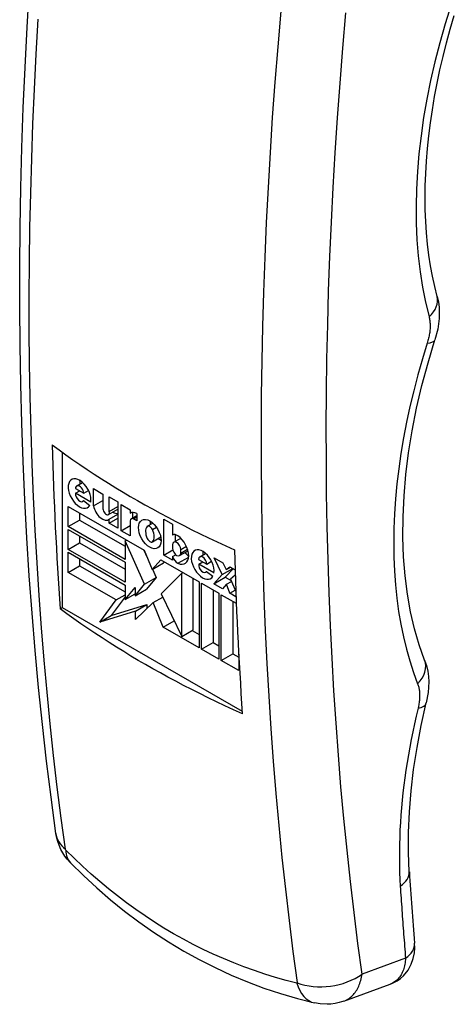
# Model space of a CAD drawing. Header units: inches. Extents: x 147.4 to 174.1, y 44 to 93.
# Tile 3 of 7: x 169.7 to 170.6, y 57.9 to 59.8. Entities that reach past the tile are written whole.
import ezdxf

# ---------------------------------------------------------------- set-up
doc = ezdxf.new("R2010")
doc.units = ezdxf.units.IN
doc.header["$MEASUREMENT"] = 0
doc.layers.add('Visible Edges(ANSI)', color=7, linetype='Continuous', lineweight=25)
doc.layers.add('Visible Tangent Edges(ANSI)', color=7, linetype='Continuous', lineweight=25)

msp = doc.modelspace()

# ---------------------------------------------------------------- linework, layer by layer
at = {"layer": 'Visible Edges(ANSI)'}
for p, q in [((169.7982, 58.9215), (169.7982, 58.6201)), ((169.8261, 58.8563), (169.8374, 58.8627)), ((169.8238, 58.8511), (169.8397, 58.842)), ((169.824, 58.8418), (169.8319, 58.8464)), ((169.8537, 58.8247), (169.824, 58.8418)), ((169.8397, 58.842), (169.849, 58.8473)), ((169.8589, 58.8508), (169.8771, 58.8403)), ((169.8589, 58.8175), (169.8589, 58.8508)), ((169.8771, 58.8403), (169.8771, 58.8116)), ((169.8893, 58.8348), (169.9062, 58.8251)), ((169.8893, 58.8062), (169.8893, 58.8348)), ((169.8096, 58.8161), (169.9568, 58.7313)), ((169.8096, 58.7771), (169.8096, 58.8161)), ((169.8374, 58.8261), (169.8396, 58.8273)), ((169.839, 58.8278), (169.8516, 58.8183)), ((169.8589, 58.8175), (169.8771, 58.828)), ((169.8893, 58.8062), (169.9062, 58.8159)), ((169.9062, 58.8251), (169.9062, 58.7743)), ((169.9125, 58.7691), (169.9125, 58.8199)), ((169.9125, 58.8199), (169.93, 58.8098)), ((169.8318, 58.8033), (169.8318, 58.7899)), ((169.8876, 58.8005), (169.9062, 58.8112)), ((169.8893, 58.7916), (169.9062, 58.8013)), ((169.93, 58.8098), (169.93, 58.803)), ((169.93, 58.803), (169.932, 58.8041)), ((169.9318, 58.7925), (169.9426, 58.7987)), ((169.9347, 58.8047), (169.9347, 58.7942)), ((169.9426, 58.8026), (169.9426, 58.7885)), ((169.8096, 58.7771), (169.8318, 58.7899)), ((169.9201, 58.7134), (169.8096, 58.7771)), ((169.8318, 58.7899), (169.9201, 58.7391)), ((169.8893, 58.784), (169.9062, 58.7937)), ((169.8893, 58.784), (169.8893, 58.7916)), ((169.9062, 58.7743), (169.8893, 58.784)), ((169.9125, 58.7691), (169.93, 58.7792)), ((169.93, 58.7884), (169.93, 58.759)), ((169.9426, 58.7885), (169.9363, 58.7921)), ((169.9631, 58.7777), (169.9738, 58.7839)), ((169.9952, 58.7914), (170.012, 58.7817)), ((169.9952, 58.7218), (169.9952, 58.7914)), ((170.012, 58.7817), (170.012, 58.7607)), ((169.8096, 58.7717), (169.9201, 58.7081)), ((169.8096, 58.7327), (169.8096, 58.7717)), ((169.8318, 58.7589), (169.8318, 58.7455)), ((169.93, 58.759), (169.9125, 58.7691)), ((169.9733, 58.7714), (169.981, 58.7758)), ((170.012, 58.7607), (170.0126, 58.761)), ((170.0174, 58.7615), (170.0174, 58.7489)), ((169.8096, 58.7327), (169.8318, 58.7455)), ((169.8318, 58.7455), (169.9201, 58.6947)), ((169.9201, 58.7498), (169.9224, 58.7511)), ((169.9201, 58.7498), (169.9201, 58.7134)), ((169.9578, 58.6657), (169.9201, 58.7498)), ((169.973, 58.7476), (169.9893, 58.757)), ((170.012, 58.7419), (170.012, 58.7351)), ((170.0144, 58.7471), (170.0279, 58.7549)), ((169.9201, 58.6691), (169.8096, 58.7327)), ((169.8096, 58.7273), (169.9201, 58.6637)), ((169.8096, 58.6883), (169.8096, 58.7273)), ((169.9562, 58.7316), (169.9622, 58.7184)), ((169.9568, 58.7313), (169.9723, 58.694)), ((169.9952, 58.7218), (170.0125, 58.7318)), ((170.012, 58.7121), (169.9952, 58.7218)), ((170.012, 58.719), (170.0182, 58.7225)), ((170.0256, 58.7208), (170.0422, 58.7303)), ((170.0279, 58.7259), (170.0279, 58.7328)), ((170.065, 58.7187), (170.0762, 58.7252)), ((169.8096, 58.6883), (169.8318, 58.7011)), ((169.8318, 58.7145), (169.8318, 58.7011)), ((169.8318, 58.7011), (169.9201, 58.6503)), ((169.9201, 58.7081), (169.9201, 58.6691)), ((169.9723, 58.694), (169.9892, 58.7126)), ((169.9723, 58.694), (169.9946, 58.7069)), ((169.9892, 58.7126), (170.0637, 58.6698)), ((169.9962, 58.7086), (169.9946, 58.7069)), ((170.012, 58.719), (170.012, 58.7121)), ((170.0627, 58.7136), (170.0785, 58.7044)), ((170.0628, 58.7043), (170.0708, 58.7089)), ((170.0925, 58.6872), (170.0628, 58.7043)), ((170.0785, 58.7044), (170.0879, 58.7098)), ((170.0928, 58.7165), (170.1096, 58.7068)), ((170.1086, 58.684), (170.0928, 58.7165)), ((170.1096, 58.7068), (170.1163, 58.6938)), ((169.9025, 58.6348), (169.8096, 58.6883)), ((169.973, 58.6944), (169.9801, 58.6785)), ((170.0299, 58.6869), (169.9902, 58.647)), ((170.0299, 58.6869), (170.0319, 58.688)), ((170.0299, 58.5637), (170.0299, 58.6869)), ((170.0763, 58.6885), (170.0785, 58.6898)), ((170.0779, 58.6903), (170.0905, 58.6808)), ((170.0921, 58.666), (170.1086, 58.684)), ((170.1086, 58.684), (170.1289, 58.6957)), ((170.1295, 58.6953), (170.1144, 58.6788)), ((170.1163, 58.6938), (170.1235, 58.6988)), ((170.1163, 58.6938), (170.1242, 58.6984)), ((170.1235, 58.6988), (170.1333, 58.6931)), ((170.1337, 58.683), (170.1245, 58.6749)), ((169.9201, 58.6637), (169.9201, 58.6354)), ((169.9393, 58.6431), (169.9578, 58.6657)), ((169.9578, 58.6657), (169.9801, 58.6785)), ((169.9801, 58.6785), (169.9615, 58.6559)), ((170.0522, 58.5766), (170.0522, 58.6764)), ((170.0637, 58.6698), (170.0637, 58.542)), ((170.0683, 58.6671), (170.102, 58.6477)), ((170.0683, 58.5393), (170.0683, 58.6671)), ((170.0921, 58.666), (170.1144, 58.6788)), ((170.109, 58.6563), (170.0921, 58.666)), ((170.1169, 58.6655), (170.109, 58.6563)), ((170.1144, 58.6788), (170.1256, 58.6724)), ((170.1169, 58.6655), (170.1263, 58.6709)), ((170.1235, 58.6479), (170.1169, 58.6655)), ((170.1245, 58.6749), (170.1348, 58.6511)), ((169.9025, 58.6348), (169.9201, 58.6449)), ((169.9201, 58.6354), (169.9393, 58.6588)), ((169.9201, 58.6354), (169.9393, 58.6464)), ((169.9393, 58.6588), (169.9393, 58.6431)), ((169.9393, 58.6431), (169.9615, 58.6559)), ((169.9902, 58.647), (170.0299, 58.5637)), ((170.0906, 58.6543), (170.0906, 58.5522)), ((170.102, 58.6477), (170.102, 58.5199)), ((170.1067, 58.645), (170.1357, 58.6283)), ((170.1067, 58.5172), (170.1067, 58.645)), ((170.1235, 58.6479), (170.1337, 58.6537)), ((170.1352, 58.6412), (170.1235, 58.6479)), ((169.8708, 58.5919), (169.9025, 58.6348)), ((169.9201, 58.6412), (169.893, 58.6047)), ((169.893, 58.6047), (169.9625, 58.6261)), ((169.9743, 58.6296), (169.9403, 58.5972)), ((169.9403, 58.6132), (169.9625, 58.6261)), ((169.9625, 58.6261), (169.9625, 58.6184)), ((169.9743, 58.6296), (169.9933, 58.6405)), ((169.9942, 58.582), (169.9743, 58.6296)), ((170.1289, 58.6322), (170.1289, 58.5301)), ((169.7939, 58.6176), (169.7982, 58.6201)), ((169.7982, 58.6201), (170.1471, 58.4192)), ((169.9403, 58.6132), (169.8708, 58.5919)), ((169.9403, 58.5972), (169.9403, 58.6132)), ((169.8708, 58.5919), (169.893, 58.6047)), ((169.9942, 58.582), (170.0154, 58.5942)), ((170.0637, 58.542), (169.9942, 58.582)), ((170.0299, 58.5637), (170.0522, 58.5766)), ((170.0502, 58.5754), (170.0637, 58.5677)), ((170.0683, 58.5393), (170.0906, 58.5522)), ((170.0906, 58.5522), (170.102, 58.5456)), ((170.102, 58.5199), (170.0683, 58.5393)), ((170.1067, 58.5172), (170.1289, 58.5301)), ((170.1289, 58.5301), (170.1404, 58.5235)), ((170.1404, 58.5296), (170.1404, 58.4978)), ((170.1404, 58.4978), (170.1067, 58.5172)), ((170.3442, 57.8561), (170.4345, 57.8892))]:
    msp.add_line(p, q, dxfattribs=at)
at = {"layer": 'Visible Edges(ANSI)', "flags": 128}
for points in [[(169.7858, 58.1819), (169.7764, 58.2518), (169.7677, 58.3222), (169.7596, 58.3931), (169.7523, 58.4646), (169.7456, 58.5365), (169.7395, 58.6089), (169.7342, 58.6818), (169.7295, 58.7552), (169.7255, 58.829), (169.7221, 58.9033), (169.7195, 58.978), (169.7175, 59.0531), (169.7162, 59.1286), (169.7155, 59.2046), (169.7156, 59.2809), (169.7163, 59.3576), (169.7177, 59.4347), (169.7198, 59.5121), (169.7225, 59.5899), (169.726, 59.668), (169.7301, 59.7464), (169.7348, 59.8251)], [(170.5254, 59.224), (170.5207, 59.2432), (170.5164, 59.2629), (170.5127, 59.2832), (170.5096, 59.304), (170.507, 59.3253), (170.5049, 59.3471), (170.5034, 59.3693), (170.5025, 59.3919), (170.5022, 59.415), (170.5025, 59.4384), (170.5033, 59.4623), (170.5047, 59.4864), (170.5067, 59.5109), (170.5093, 59.5357), (170.5125, 59.5608), (170.5163, 59.5861), (170.5206, 59.6117), (170.5255, 59.6375), (170.531, 59.6635), (170.5371, 59.6896), (170.5438, 59.7159), (170.551, 59.7423), (170.5588, 59.7688)], [(170.5254, 59.224), (170.5278, 59.2131), (170.5291, 59.2023), (170.5296, 59.1916), (170.5292, 59.1811), (170.5282, 59.1706), (170.5265, 59.1602), (170.5212, 59.1398)], [(170.5012, 58.5182), (170.4906, 58.5477), (170.4815, 58.5788), (170.4739, 58.6116), (170.4678, 58.6458), (170.4632, 58.6815), (170.4603, 58.7185), (170.459, 58.7567), (170.4593, 58.7961), (170.4612, 58.8366), (170.4648, 58.878), (170.4701, 58.9202), (170.4771, 58.9632), (170.4857, 59.0067), (170.4959, 59.0507), (170.5078, 59.0951), (170.5212, 59.1398)], [(169.7786, 58.9358), (169.7919, 58.9261), (169.8053, 58.9164), (169.8188, 58.9069), (169.8325, 58.8975), (169.8462, 58.8883), (169.8601, 58.8792), (169.874, 58.8702), (169.8879, 58.8614), (169.902, 58.8527), (169.916, 58.8442), (169.9301, 58.8358), (169.9443, 58.8276), (169.9585, 58.8195), (169.973, 58.8114), (169.9879, 58.8033), (170.0029, 58.7952), (170.0182, 58.7871), (170.0338, 58.7791), (170.0496, 58.7712), (170.0657, 58.7632), (170.082, 58.7554), (170.0985, 58.7476), (170.1152, 58.7399), (170.1321, 58.7322)], [(170.1475, 58.414), (170.1305, 58.4217), (170.1138, 58.4294), (170.0973, 58.4372), (170.081, 58.445), (170.065, 58.453), (170.0492, 58.4609), (170.0336, 58.4689), (170.0182, 58.477), (170.0032, 58.4851), (169.9884, 58.4932), (169.9738, 58.5013), (169.9596, 58.5094), (169.9455, 58.5176), (169.9314, 58.526), (169.9173, 58.5345), (169.9033, 58.5432), (169.8893, 58.552), (169.8754, 58.561), (169.8616, 58.5701), (169.8478, 58.5794), (169.8342, 58.5887), (169.8206, 58.5982), (169.8072, 58.6079), (169.7939, 58.6176)], [(170.5012, 58.5182), (170.5047, 58.5076), (170.5071, 58.4969), (170.5086, 58.4864), (170.5092, 58.4759), (170.509, 58.4655), (170.5081, 58.4552), (170.5044, 58.4349)], [(170.4715, 58.1074), (170.47, 58.145), (170.47, 58.1838), (170.4717, 58.2236), (170.475, 58.2644), (170.4799, 58.3061), (170.4865, 58.3485), (170.4947, 58.3915), (170.5044, 58.4349)], [(169.8139, 58.1247), (169.8079, 58.1315), (169.803, 58.1379), (169.7956, 58.1505), (169.7899, 58.1642), (169.7876, 58.1723), (169.7858, 58.1819)], [(169.8139, 58.1247), (169.8391, 58.0999), (169.865, 58.076), (169.8916, 58.053), (169.9189, 58.031), (169.9468, 58.01), (169.9753, 57.9901), (170.0043, 57.9712), (170.0339, 57.9535), (170.064, 57.9369), (170.0947, 57.9213), (170.1258, 57.9069), (170.1574, 57.8937), (170.1894, 57.8817), (170.2217, 57.8708), (170.2543, 57.8612), (170.2872, 57.8528)], [(170.4345, 57.8892), (170.4414, 57.8922), (170.4481, 57.8959), (170.4543, 57.9003), (170.4599, 57.9053), (170.469, 57.9163), (170.4753, 57.9278), (170.4792, 57.9391), (170.4813, 57.9497), (170.482, 57.9596), (170.4817, 57.9689)], [(170.3442, 57.8561), (170.3356, 57.8534), (170.3273, 57.8516), (170.3194, 57.8505), (170.312, 57.8501), (170.2986, 57.8508), (170.2872, 57.8528)]]:
    msp.add_lwpolyline(points, dxfattribs=at)
at = {"layer": 'Visible Edges(ANSI)'}
for centre, major_axis, ratio, start_param, end_param in [((176.1988, 62.8718), (4.5334, 7.8723), 0.578093, 2.386423, 2.430523), ((169.8317, 58.8412), (0.0156, -0.0272), 0.578093, 0.637511, 6.609325), ((169.8317, 58.8465), (-0.0056, 0.00973), 0.578093, 3.928917, 7.07051), ((169.854, 58.854), (0.0156, -0.0272), 0.578093, 3.929795, 4.18156), ((169.8318, 58.8358), (0.0056, -0.00973), 0.578093, 3.761469, 6.640742), ((169.8757, 58.8117), (0.0121, -0.0211), 0.578093, 4.124151, 6.407643), ((169.8833, 58.8081), (0.00437, -0.00759), 0.578093, 3.928925, 7.290566), ((169.898, 58.8245), (0.0121, -0.0211), 0.578093, 5.409909, 5.994038), ((169.9429, 58.7829), (-0.0119, 0.0207), 0.578093, 5.517193, 6.366997), ((169.9363, 58.7848), (-0.00444, 0.0077), 0.578093, 5.499721, 7.070517), ((169.9783, 58.7569), (-0.0131, 0.0227), 0.578093, 0.21218, 1.374755), ((169.968, 58.7692), (-0.0049, 0.00851), 0.578093, 4.637114, 6.362454), ((169.9903, 58.7755), (0.0155, -0.027), 0.578093, 3.937385, 4.191898), ((169.9578, 58.7686), (0.0131, -0.0227), 0.578093, 0.179178, 1.365034), ((170.0214, 58.745), (-0.0091, 0.0158), 0.578093, 5.404947, 6.312036), ((170.0204, 58.7339), (0.0163, -0.0283), 0.578093, 5.594494, 8.54654), ((169.9681, 58.7562), (0.0049, -0.00851), 0.578093, 4.648567, 6.280425), ((169.9903, 58.7755), (0.0155, -0.027), 0.578093, 5.234605, 5.487393), ((170.02, 58.7374), (-0.0056, 0.00973), 0.578093, 3.928925, 7.070517), ((170.02, 58.7305), (0.0056, -0.00973), 0.578093, 3.928925, 7.070517), ((170.0439, 58.7317), (0.0075, -0.013), 0.578093, 4.733772, 5.465122), ((170.0706, 58.7036), (0.0156, -0.0272), 0.578093, 0.637518, 6.609325), ((170.0706, 58.709), (-0.0056, 0.00973), 0.578093, 3.928925, 7.070517), ((170.0929, 58.7165), (0.0156, -0.0272), 0.578093, 3.929795, 4.18156), ((176.5524, 62.6682), (-4.5334, -7.8723), 0.578093, 5.528015, 5.572116), ((170.0216, 58.7188), (-0.0075, 0.013), 0.578093, 1.238576, 2.452902), ((170.0707, 58.6982), (0.0056, -0.00973), 0.578093, 3.761527, 6.640687), ((176.4131, 62.089), (-4.207, -7.3692), 0.572216, 5.567504, 5.588454)]:
    msp.add_ellipse(centre, major_axis=major_axis, ratio=ratio, start_param=start_param, end_param=end_param, dxfattribs=at)
msp.add_ellipse((169.968, 58.7627), major_axis=(0.0155, -0.027), ratio=0.578093, dxfattribs=at)
at = {"layer": 'Visible Tangent Edges(ANSI)'}
for p, q in [((169.9363, 58.7921), (169.9426, 58.7957)), ((170.0279, 58.7328), (170.039, 58.7392)), ((170.0279, 58.7259), (170.0412, 58.7336)), ((170.0226, 58.706), (170.0434, 58.718)), ((170.4642, 57.9397), (170.3797, 57.9088))]:
    msp.add_line(p, q, dxfattribs=at)
at = {"layer": 'Visible Tangent Edges(ANSI)', "flags": 128}
for points in [[(170.2221, 59.7773), (170.2161, 59.7084), (170.2107, 59.6398), (170.2057, 59.5713), (170.2012, 59.503), (170.1973, 59.435), (170.1938, 59.3672), (170.1909, 59.2997), (170.1885, 59.2324), (170.1865, 59.1654), (170.1851, 59.0987), (170.1842, 59.0322), (170.1838, 58.966), (170.1839, 58.9001), (170.1845, 58.8346), (170.1856, 58.7693), (170.1872, 58.7043), (170.1893, 58.6397), (170.1919, 58.5754), (170.1951, 58.5114), (170.1987, 58.4478), (170.2028, 58.3846), (170.2075, 58.3217), (170.2126, 58.2592), (170.2182, 58.197), (170.2244, 58.1352), (170.231, 58.0738), (170.2381, 58.0129), (170.2457, 57.9523), (170.2539, 57.8921)], [(170.3797, 57.9088), (170.3717, 57.9683), (170.3642, 58.0283), (170.3571, 58.0886), (170.3506, 58.1493), (170.3445, 58.2105), (170.3389, 58.272), (170.3339, 58.3338), (170.3293, 58.396), (170.3252, 58.4586), (170.3216, 58.5216), (170.3185, 58.5848), (170.3159, 58.6485), (170.3138, 58.7124), (170.3122, 58.7767), (170.3111, 58.8413), (170.3105, 58.9061), (170.3104, 58.9713), (170.3108, 59.0368), (170.3117, 59.1026), (170.3131, 59.1686), (170.315, 59.2349), (170.3174, 59.3015), (170.3204, 59.3683), (170.3238, 59.4353), (170.3277, 59.5026), (170.3321, 59.5702), (170.337, 59.6379), (170.3424, 59.7058), (170.3483, 59.774)], [(170.5524, 59.7895), (170.5409, 59.7526), (170.5305, 59.7159), (170.5211, 59.6794), (170.5128, 59.643), (170.5055, 59.607), (170.4993, 59.5712), (170.4942, 59.5358), (170.4902, 59.5008), (170.4872, 59.4663), (170.4853, 59.4323), (170.4846, 59.3989), (170.4849, 59.3661), (170.4863, 59.334), (170.4888, 59.3025), (170.4924, 59.2718), (170.4971, 59.2418), (170.5029, 59.2127), (170.5097, 59.1846)], [(169.8042, 58.151), (169.7961, 58.2112), (169.7885, 58.2718), (169.7814, 58.3328), (169.7747, 58.3942), (169.7686, 58.4559), (169.763, 58.5181), (169.7578, 58.5806), (169.7532, 58.6435), (169.7491, 58.7068), (169.7454, 58.7704), (169.7423, 58.8343), (169.7397, 58.8986), (169.7376, 58.9633), (169.7359, 59.0282), (169.7348, 59.0935), (169.7342, 59.1591), (169.7341, 59.225), (169.7345, 59.2911), (169.7355, 59.3576), (169.7369, 59.4243), (169.7388, 59.4914), (169.7413, 59.5586), (169.7442, 59.6262), (169.7477, 59.694), (169.7516, 59.762)], [(170.5097, 59.1846), (170.5102, 59.1828), (170.5106, 59.181), (170.5109, 59.1791), (170.5112, 59.1772), (170.5114, 59.1752), (170.5116, 59.1733), (170.5118, 59.1713), (170.5119, 59.1692), (170.5119, 59.1671), (170.5119, 59.165), (170.5118, 59.1629), (170.5117, 59.1607), (170.5115, 59.1586), (170.5113, 59.1563), (170.511, 59.1541), (170.5107, 59.1519), (170.5103, 59.1496), (170.5099, 59.1473), (170.5094, 59.145), (170.5089, 59.1427), (170.5083, 59.1404), (170.5077, 59.1381), (170.507, 59.1357), (170.5063, 59.1334)], [(170.5063, 59.1334), (170.4968, 59.1025), (170.4881, 59.0716), (170.48, 59.0408), (170.4727, 59.0101), (170.4662, 58.9796), (170.4604, 58.9493), (170.4553, 58.9193), (170.451, 58.8895), (170.4475, 58.8599), (170.4448, 58.8308), (170.4428, 58.8019), (170.4416, 58.7735), (170.4412, 58.7455), (170.4416, 58.7179), (170.4427, 58.6909), (170.4446, 58.6642), (170.4473, 58.6382), (170.4508, 58.6126), (170.455, 58.5877), (170.46, 58.5633), (170.4658, 58.5396), (170.4723, 58.5165), (170.4796, 58.494), (170.4876, 58.4723)], [(170.4876, 58.4723), (170.4882, 58.4707), (170.4887, 58.4691), (170.4892, 58.4674), (170.4897, 58.4657), (170.4901, 58.4639), (170.4904, 58.4621), (170.4907, 58.4603), (170.491, 58.4584), (170.4912, 58.4565), (170.4914, 58.4545), (170.4915, 58.4525), (170.4915, 58.4505), (170.4915, 58.4485), (170.4915, 58.4464), (170.4914, 58.4443), (170.4913, 58.4422), (170.4911, 58.44), (170.4909, 58.4379), (170.4906, 58.4357), (170.4902, 58.4335), (170.4899, 58.4312), (170.4894, 58.429), (170.489, 58.4267), (170.4884, 58.4245)], [(170.4884, 58.4245), (170.4849, 58.4093), (170.4815, 58.3942), (170.4782, 58.3792), (170.4752, 58.3642), (170.4724, 58.3492), (170.4697, 58.3343), (170.4672, 58.3194), (170.4649, 58.3046), (170.4628, 58.2898), (170.4609, 58.2751), (170.4592, 58.2605), (170.4576, 58.246), (170.4563, 58.2316), (170.4551, 58.2172), (170.4541, 58.2029), (170.4534, 58.1888), (170.4528, 58.1747), (170.4524, 58.1608), (170.4522, 58.1469), (170.4522, 58.1332), (170.4523, 58.1196), (170.4527, 58.106), (170.4532, 58.0926), (170.454, 58.0793)], [(169.8051, 58.1492), (169.8051, 58.1493), (169.805, 58.1493), (169.805, 58.1494), (169.8049, 58.1495), (169.8049, 58.1495), (169.8048, 58.1496), (169.8048, 58.1497), (169.8047, 58.1498), (169.8047, 58.1498), (169.8046, 58.1499), (169.8046, 58.15), (169.8045, 58.1501), (169.8045, 58.1502), (169.8044, 58.1502), (169.8044, 58.1503), (169.8044, 58.1504), (169.8043, 58.1505), (169.8043, 58.1506), (169.8043, 58.1506), (169.8043, 58.1507), (169.8043, 58.1508), (169.8042, 58.1509), (169.8042, 58.1509), (169.8042, 58.151)], [(170.253, 57.8913), (170.2323, 57.8966), (170.2117, 57.9024), (170.1913, 57.9087), (170.1709, 57.9155), (170.1507, 57.9227), (170.1307, 57.9305), (170.1108, 57.9387), (170.0911, 57.9474), (170.0716, 57.9566), (170.0522, 57.9663), (170.0331, 57.9764), (170.0142, 57.987), (169.9955, 57.9981), (169.977, 58.0096), (169.9587, 58.0216), (169.9407, 58.0341), (169.9228, 58.047), (169.9052, 58.0603), (169.8879, 58.0741), (169.8708, 58.0883), (169.854, 58.1029), (169.8374, 58.118), (169.8211, 58.1334), (169.8051, 58.1492)], [(170.454, 58.0793), (170.4544, 58.0735), (170.4547, 58.0676), (170.4551, 58.0618), (170.4555, 58.056), (170.4559, 58.0501), (170.4563, 58.0443), (170.4567, 58.0384), (170.4571, 58.0326), (170.4575, 58.0268), (170.4579, 58.0209), (170.4583, 58.0151), (170.4588, 58.0093), (170.4592, 58.0035), (170.4596, 57.9977), (170.4601, 57.9919), (170.4605, 57.9861), (170.461, 57.9803), (170.4614, 57.9744), (170.4619, 57.9687), (170.4623, 57.9629), (170.4628, 57.9571), (170.4633, 57.9513), (170.4637, 57.9455), (170.4642, 57.9397)], [(170.4642, 57.9397), (170.464, 57.9366), (170.4637, 57.9336), (170.4633, 57.9307), (170.4628, 57.9278), (170.4622, 57.9249), (170.4615, 57.9222), (170.4607, 57.9195), (170.4599, 57.9169), (170.4589, 57.9144), (170.4578, 57.912), (170.4567, 57.9097), (170.4555, 57.9074), (170.4542, 57.9053), (170.4528, 57.9033), (170.4513, 57.9013), (170.4497, 57.8995), (170.4481, 57.8978), (170.4464, 57.8962), (170.4446, 57.8947), (170.4427, 57.8934), (170.4407, 57.8922), (170.4387, 57.891), (170.4367, 57.89), (170.4345, 57.8892)], [(170.3442, 57.8561), (170.3466, 57.8571), (170.3489, 57.8581), (170.3511, 57.8593), (170.3532, 57.8607), (170.3553, 57.8621), (170.3574, 57.8637), (170.3593, 57.8654), (170.3612, 57.8672), (170.363, 57.8691), (170.3647, 57.8711), (170.3664, 57.8733), (170.3679, 57.8755), (170.3694, 57.8778), (170.3708, 57.8803), (170.3721, 57.8828), (170.3733, 57.8854), (170.3744, 57.8881), (170.3755, 57.8908), (170.3764, 57.8937), (170.3773, 57.8966), (170.378, 57.8995), (170.3787, 57.9026), (170.3793, 57.9057), (170.3797, 57.9088)], [(170.2539, 57.8921), (170.2539, 57.892), (170.2539, 57.892), (170.2539, 57.8919), (170.2539, 57.8918), (170.2538, 57.8918), (170.2538, 57.8917), (170.2538, 57.8917), (170.2538, 57.8916), (170.2538, 57.8916), (170.2537, 57.8915), (170.2537, 57.8915), (170.2537, 57.8914), (170.2536, 57.8914), (170.2536, 57.8914), (170.2535, 57.8914), (170.2535, 57.8913), (170.2534, 57.8913), (170.2534, 57.8913), (170.2533, 57.8913), (170.2532, 57.8913), (170.2532, 57.8913), (170.2531, 57.8913), (170.253, 57.8913), (170.253, 57.8913)]]:
    msp.add_lwpolyline(points, dxfattribs=at)
at = {"layer": 'Visible Tangent Edges(ANSI)'}
for centre, major_axis, ratio, start_param, end_param in [((170.4683, 59.2088), (0.0571, 0.0152), 0.703219, 5.321284, 6.283185), ((170.4649, 59.1577), (0.0563, -0.0179), 0.293543, 5.627075, 6.283185), ((170.4462, 58.4966), (0.055, 0.0215), 0.738723, 5.23891, 6.283185), ((170.447, 58.4488), (0.0574, -0.0139), 0.373747, 5.603929, 6.283185), ((169.8832, 58.1955), (-0.0975, -0.0136), 0.654801, 0, 0.540317), ((169.8841, 58.1937), (-0.0702, -0.069), 0.524515, 5.808547, 6.283185), ((170.4126, 58.1037), (0.0589, 0.0037), 0.615761, 5.45126, 6.283185), ((170.4228, 57.964), (0.0589, 0.0049), 0.626806, 5.439035, 6.283185), ((170.3107, 57.9493), (0.0975, 0.0136), 0.654787, 4.001194, 5.403521), ((170.3099, 57.9485), (-0.0227, -0.0958), 0.599799, 5.486477, 6.283185)]:
    msp.add_ellipse(centre, major_axis=major_axis, ratio=ratio, start_param=start_param, end_param=end_param, dxfattribs=at)

doc.saveas('drawing.dxf')
